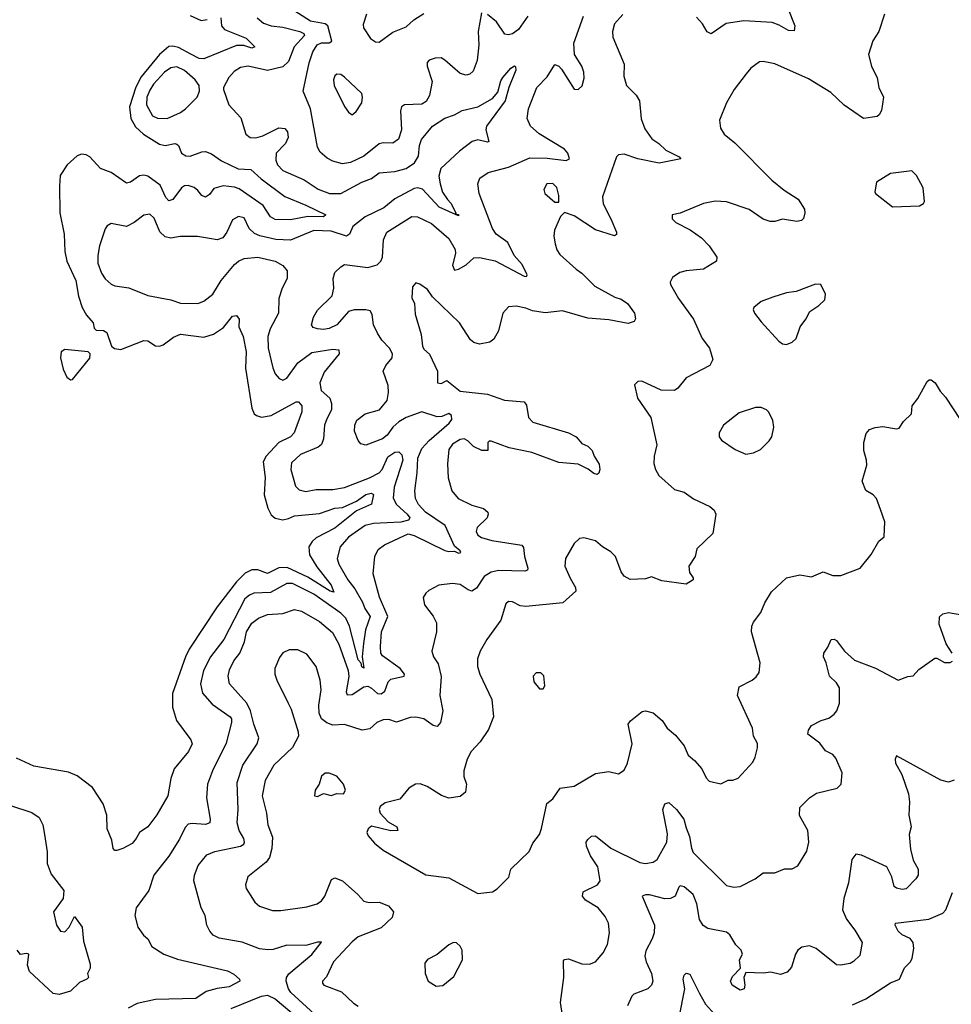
# Model space of a CAD drawing. Extents: x 2057697 to 2160550, y 827490 to 1016834.
# Tile 33 of 256: x 2068531 to 2073360, y 880045 to 885146. Entities that reach past the tile are written whole.
import ezdxf

# ---------------------------------------------------------------- set-up
doc = ezdxf.new("R2010")
doc.units = 0

msp = doc.modelspace()

# ---------------------------------------------------------------- linework, layer by layer
at = {"layer": '0CON20XD'}
for points in [[(2070925, 885181.2), (2070908.2, 885085), (2070910.3, 885015), (2070901.5, 884935), (2070881.4, 884878.6), (2070865, 884863.8), (2070845, 884859.2), (2070815, 884867.1), (2070735, 884936.9), (2070715, 884947.8), (2070685, 884947.5), (2070652.8, 884937.2), (2070642.9, 884925), (2070642.7, 884905), (2070669.7, 884825), (2070655.9, 884754.1), (2070637.1, 884722.9), (2070615, 884707.9), (2070525.4, 884704.6), (2070510.6, 884695), (2070505.3, 884674.7), (2070509.3, 884575), (2070495, 884527.5), (2070465, 884506.9), (2070415, 884508.2), (2070395, 884502.1), (2070315, 884438.9), (2070245, 884406.2), (2070205, 884400), (2070155, 884413.5), (2070125, 884428.9), (2070089.1, 884459.1), (2070075.5, 884485), (2070038.2, 884685), (2070001.1, 884775), (2070032.3, 884922.3), (2070049.8, 884980.2), (2070072.9, 885015), (2070095, 885025.3), (2070135, 885026.9), (2070148.5, 885035), (2070127.7, 885115), (2070114.4, 885124.4), (2070038.9, 885138.9), (2069933.5, 885205)], [(2072511.8, 885205), (2072548.6, 885115), (2072545, 885087.5), (2072515, 885089.4), (2072467.9, 885117.9), (2072430.9, 885130.9), (2072285, 885140), (2072193, 885127), (2072115, 885072.5), (2072095, 885084), (2072070, 885125), (2072039.2, 885159.2)], [(2069573.3, 885155), (2069577.1, 885115), (2069593.5, 885095), (2069705, 885049.7), (2069750.6, 885005), (2069735, 884998.8), (2069692.3, 885012.3), (2069655, 885011.5), (2069485, 884942.7), (2069461.9, 884945), (2069417.7, 884967.7), (2069355, 885001.7), (2069325, 885009.4), (2069305, 885006.8), (2069255.1, 884964.9), (2069160.2, 884849.8), (2069132.8, 884797.2), (2069100.9, 884695), (2069107.4, 884635), (2069130.8, 884590.8), (2069172.2, 884552.2), (2069255, 884501.6), (2069285, 884493.8), (2069334.6, 884504.6), (2069345, 884501.5), (2069353.8, 884493.8), (2069369.6, 884455), (2069391.5, 884441.5), (2069415, 884439.1), (2069475, 884462.2), (2069495, 884463.3), (2069525, 884450.3), (2069576.7, 884415), (2069664.2, 884374.2), (2069729.5, 884369.5), (2069782, 884322), (2069905, 884230), (2070015, 884184.5), (2070117.5, 884135), (2070106.2, 884125), (2070023.8, 884126.2), (2069935, 884109.5), (2069855, 884110.4), (2069831.2, 884125), (2069793.5, 884183.5), (2069669, 884269), (2069645, 884278.4), (2069585, 884285.2), (2069537.9, 884272.1), (2069515, 884239.6), (2069495, 884225.9), (2069475, 884234.6), (2069455, 884261.2), (2069435, 884276), (2069405, 884286.4), (2069385, 884285.8), (2069370, 884275), (2069325, 884215.4), (2069305, 884208.2), (2069289.3, 884225), (2069259.5, 884289.5), (2069195.8, 884335.8), (2069175, 884341.4), (2069152.2, 884337.8), (2069105, 884303.8), (2069085, 884299.6), (2069005, 884354.6), (2068949.6, 884375), (2068895, 884435.4), (2068875, 884446.1), (2068850.8, 884449.2), (2068828.9, 884441.1), (2068776.5, 884393.5), (2068741.7, 884338.3), (2068736.9, 884283.1), (2068739.1, 884145), (2068762.5, 884035), (2068764.6, 883945), (2068775.3, 883895), (2068822.5, 883795), (2068836.1, 883713.9), (2068855, 883655.7), (2068876.7, 883615), (2068911.2, 883575), (2068917.5, 883547.5), (2068928.3, 883538.3), (2068965, 883536.7), (2068982.5, 883525), (2069007.5, 883455), (2069022.7, 883442.7), (2069055, 883438), (2069175, 883484.4), (2069195, 883482.9), (2069235, 883456.2), (2069255.7, 883454.3), (2069275, 883462), (2069328.2, 883501.8), (2069365, 883517.6), (2069485, 883501.4), (2069535, 883517.3), (2069588.2, 883551.7), (2069635, 883610), (2069655, 883613.8), (2069668.6, 883595), (2069666.5, 883555), (2069689.7, 883505), (2069705.2, 883425.2), (2069701.2, 883341.2), (2069734, 883134), (2069746.9, 883105), (2069758, 883095), (2069785, 883087.1), (2069835, 883095.3), (2069965, 883166.9), (2069976.4, 883166.4), (2069994.4, 883145), (2069993.8, 883115), (2069954.4, 883005), (2069934.7, 882985.3), (2069874.8, 882955.2), (2069808.9, 882885), (2069793.2, 882855), (2069804.1, 882775), (2069798.4, 882685), (2069816.5, 882615), (2069835, 882580.8), (2069855, 882564.3), (2069895, 882555.2), (2069925, 882561.6), (2069956.2, 882575), (2070085, 882588.6), (2070165, 882614.8), (2070205, 882618.7), (2070277.6, 882652.4), (2070325, 882685.9), (2070352.7, 882692.7), (2070365, 882686.7), (2070353.9, 882636.1), (2070277.6, 882602.4), (2070165, 882512.5), (2070068.3, 882461.7), (2070047.4, 882442.6), (2070030.3, 882415), (2070033.9, 882373.9), (2070072, 882312), (2070145, 882217.3), (2070158.9, 882181.1), (2070140, 882185), (2070025, 882258.5), (2069917.3, 882307.3), (2069874, 882306), (2069815, 882276.7), (2069765.8, 882295.8), (2069735, 882296.1), (2069700.5, 882279.5), (2069655.6, 882234.4), (2069553.9, 882105), (2069410, 881885), (2069390, 881845), (2069323.5, 881655), (2069322.5, 881585), (2069343.1, 881515), (2069417.5, 881415), (2069425.7, 881395), (2069405.9, 881354.1), (2069332.2, 881265), (2069314.3, 881215), (2069299.4, 881125), (2069242.8, 881027.2), (2069195.7, 880965), (2069152.5, 880935), (2069135, 880903.8), (2069115, 880878.6), (2069065, 880853.3), (2069035, 880842.5), (2069025, 880842.5), (2069015, 880852.5), (2069008, 880895), (2068984.5, 880954.5), (2068982.5, 881025), (2068964, 881084), (2068908.4, 881168.4), (2068828.5, 881228.5), (2068785, 881248.2), (2068605, 881279.4), (2068515, 881321.2)], [(2069762.5, 885155), (2069795, 885128.2), (2069834.7, 885114.7), (2069895, 885107.1), (2069982.5, 885085), (2070004.5, 885075), (2070008.2, 885065), (2069954.1, 885005), (2069925, 884930), (2069895, 884902.5), (2069815, 884882.7), (2069715, 884904.6), (2069675, 884898.5), (2069642.9, 884877.1), (2069615, 884847.1), (2069587.5, 884795), (2069587.5, 884785), (2069615.6, 884705), (2069677.6, 884637.6), (2069702.6, 884552.6), (2069725, 884535.5), (2069755, 884534.7), (2069790.8, 884545), (2069875, 884586.2), (2069905, 884583.1), (2069919.5, 884565), (2069922.9, 884535), (2069908.2, 884505), (2069860.4, 884455), (2069858.3, 884418.3), (2069867.1, 884395), (2069895.6, 884365), (2070005, 884316.1), (2070078.5, 884268.5), (2070136.7, 884245), (2070195, 884245.9), (2070305, 884303.5), (2070355, 884322.8), (2070395, 884352.5), (2070475, 884359.6), (2070535, 884375.2), (2070577.2, 884405), (2070598.2, 884438.2), (2070603.6, 884495), (2070613.3, 884525), (2070671.1, 884595), (2070735, 884635.5), (2070785, 884652.9), (2070824, 884676), (2070905.3, 884694.7), (2070981.8, 884738.3), (2071009.4, 884770.6), (2071025, 884830), (2071035, 884846), (2071076.2, 884895), (2071095, 884906.7), (2071101.2, 884901.2), (2071102.5, 884885), (2071067.2, 884795), (2071048.2, 884725), (2070950.7, 884595), (2070947.1, 884575), (2070963.3, 884515), (2070955, 884511.9), (2070905, 884524.2), (2070875.5, 884514.5), (2070811.1, 884465), (2070713.2, 884375), (2070703.5, 884335), (2070710.3, 884295), (2070722.9, 884252.9), (2070748.8, 884215), (2070766.1, 884195), (2070792.5, 884145), (2070790, 884140), (2070805, 884136.2), (2070805, 884130), (2070705, 884174.7), (2070618.4, 884268.4), (2070595.2, 884275.2), (2070575, 884271), (2070475, 884217.3), (2070418.9, 884171.1), (2070321.1, 884125), (2070258.5, 884075), (2070240.5, 884035), (2070225.3, 884024.7), (2070145, 884051.1), (2070056.3, 884053.7), (2069935, 884004.2), (2069858, 884008), (2069776.2, 884026.2), (2069748, 884038), (2069720, 884065), (2069695, 884118.8), (2069665.9, 884125.9), (2069635, 884110), (2069604.2, 884045), (2069583.4, 884016.6), (2069555, 884005.6), (2069515, 884012.2), (2069453.6, 884023.6), (2069363, 884023), (2069315, 884013.9), (2069285, 884020.8), (2069256.8, 884046.8), (2069227.7, 884117.7), (2069205, 884139.4), (2069175, 884133.1), (2069124.7, 884095.3), (2069085, 884075.5), (2069005, 884090.8), (2068985, 884078), (2068975, 884063.3), (2068945.4, 883975), (2068935.4, 883925), (2068936.4, 883885), (2068955, 883832.5), (2068973.6, 883803.6), (2069005, 883776.7), (2069025, 883767.8), (2069096.5, 883756.5), (2069195, 883717.1), (2069315, 883695.4), (2069365, 883677.7), (2069454.4, 883675.6), (2069485, 883687.5), (2069531.9, 883725), (2069575.9, 883794.1), (2069645, 883878), (2069665, 883895.7), (2069695, 883908.9), (2069765, 883915.5), (2069855, 883894.4), (2069895, 883872.9), (2069916.9, 883845), (2069917.5, 883805), (2069892.2, 883755), (2069875, 883702.5), (2069872.1, 883625), (2069829.1, 883545), (2069817.5, 883505), (2069819.1, 883445), (2069842.9, 883342.9), (2069855, 883312), (2069876.6, 883286.6), (2069895, 883279.4), (2069915, 883289.4), (2069972.3, 883367.7), (2070045, 883421.9), (2070155, 883439.2), (2070186, 883435), (2070187.8, 883415), (2070109.9, 883320.1), (2070087.3, 883265), (2070094.6, 883225), (2070138.1, 883185), (2070147.5, 883157.5), (2070146.9, 883125), (2070122.3, 883077.7), (2070110.3, 883045), (2070105.9, 882974.1), (2070095, 882945.7), (2070078.2, 882931.8), (2069985.8, 882894.2), (2069940.1, 882849.9), (2069936.2, 882815), (2069960.2, 882730.2), (2069979.7, 882709.7), (2070015, 882701.1), (2070068.3, 882711.7), (2070155, 882711.6), (2070215, 882722.5), (2070345, 882772.8), (2070395, 882799.3), (2070409.3, 882815), (2070439.3, 882880.8), (2070475, 882905.2), (2070497, 882907), (2070512.2, 882892.2), (2070517.4, 882865), (2070471.3, 882725), (2070467, 882667), (2070484.2, 882635), (2070539.7, 882585), (2070552.9, 882565), (2070546.3, 882553.7), (2070507.2, 882542.8), (2070365, 882536.7), (2070321.1, 882525), (2070234.6, 882465), (2070191.8, 882415), (2070177.1, 882355), (2070184.6, 882325), (2070231.2, 882245), (2070267.9, 882197.9), (2070308.1, 882128.1), (2070320.2, 882095), (2070348.2, 882055), (2070324.3, 881985.7), (2070313.2, 881915), (2070305.7, 881845), (2070315, 881786.7), (2070305, 881792.9), (2070301.7, 881811.7), (2070285, 881830), (2070241.2, 882005), (2070220.9, 882045), (2070195, 882072.4), (2070055, 882169.4), (2069945, 882225.2), (2069915, 882224.7), (2069831.3, 882178.7), (2069745, 882174.7), (2069721.5, 882165), (2069698.7, 882145), (2069589, 881935), (2069520.3, 881845), (2069483.4, 881775), (2069468.9, 881705), (2069477.9, 881657.9), (2069529.6, 881599.6), (2069622.5, 881535), (2069628.8, 881525), (2069628.9, 881505), (2069602.1, 881397.9), (2069530, 881255), (2069504.7, 881185.3), (2069498.9, 881115), (2069518.5, 881005), (2069517.1, 880985), (2069495, 880977.1), (2069425, 880982.7), (2069405, 880977.9), (2069389.4, 880960.6), (2069359, 880901), (2069305, 880813.1), (2069226.7, 880715), (2069200.9, 880635), (2069134.3, 880545), (2069127.5, 880505), (2069144.3, 880445), (2069173.6, 880403.6), (2069195.8, 880385), (2069215.5, 880345.5), (2069278, 880305), (2069348.3, 880278.3), (2069608.3, 880218.3), (2069641.7, 880201.7), (2069670, 880175), (2069672, 880165), (2069616.2, 880135), (2069555, 880127.3), (2069498.3, 880111.7), (2069445, 880075.6), (2069235, 880070.9), (2069140.2, 880049.8), (2069094, 880026)], [(2069415, 885166.9), (2069471.7, 885141.7), (2069502.6, 885147.4)], [(2070225, 883622.9), (2070175.6, 883565), (2070135, 883546.5), (2070105, 883541.2), (2070074.6, 883544.6), (2070052.1, 883552.1), (2070044, 883565), (2070054.4, 883605), (2070075, 883641.4), (2070150.9, 883715), (2070159.5, 883755), (2070155.7, 883805), (2070164.4, 883835.6), (2070195, 883866.2), (2070215, 883877.1), (2070335, 883863.1), (2070384.5, 883875.5), (2070402.9, 883895), (2070411.1, 883915), (2070417.3, 884005), (2070434.4, 884045), (2070563.8, 884126.2), (2070593.3, 884125), (2070665, 884090), (2070755, 884012.2), (2070787.6, 883955), (2070789.7, 883935), (2070773.8, 883875), (2070785, 883849.2), (2070805, 883852.9), (2070845, 883876.9), (2070885, 883912.9), (2070915, 883914.7), (2070995, 883896.6), (2071145, 883817.8), (2071157.5, 883815), (2071161.4, 883825), (2071135, 883877.8), (2071094, 883925), (2071061.8, 883991.8), (2071001.1, 884035), (2070982.1, 884065), (2070911.9, 884245), (2070905.8, 884295), (2070916.2, 884325), (2070960, 884355), (2071065, 884382.7), (2071175, 884431), (2071265, 884429.2), (2071364.2, 884415.8), (2071380, 884425), (2071372.9, 884455), (2071355.7, 884475), (2071223.3, 884555), (2071178.6, 884595), (2071161.2, 884635), (2071167.5, 884685), (2071211.1, 884795), (2071265, 884849.2), (2071305, 884913.8), (2071325, 884905.7), (2071339.2, 884889.2), (2071405, 884786.2), (2071425, 884783.8), (2071447, 884803), (2071456.6, 884843.4), (2071454.3, 884875), (2071444.4, 884905), (2071407.5, 884965), (2071403.6, 885025), (2071453.9, 885165)], [(2070328.5, 885175), (2070311.2, 885121.2), (2070313.1, 885103.1), (2070349.1, 885049.1), (2070375, 885032), (2070395, 885028.8), (2070465, 885081.2), (2070535, 885108.8), (2070573.3, 885145), (2070625, 885177.5)], [(2071164.7, 885165), (2071116.7, 885095), (2071085, 885072.1), (2071065, 885067.3), (2071045, 885071.5), (2071002.2, 885135), (2070955, 885172.9)], [(2071657.2, 885172.8), (2071614.3, 885125), (2071604.4, 885085.6), (2071605.6, 885055), (2071664.3, 884915), (2071662.7, 884852.7), (2071676, 884805), (2071725.5, 884755.5), (2071743.1, 884725), (2071751.7, 884631.7), (2071771.5, 884581.5), (2071808.2, 884528.2), (2071844, 884505), (2071880, 884470), (2071950, 884435), (2071957.5, 884425), (2071845, 884403.3), (2071735, 884425.5), (2071665, 884449.2), (2071634.2, 884445.8), (2071624, 884435), (2071552.1, 884227.9), (2071555, 884192), (2071594.5, 884115), (2071624.2, 884045), (2071625, 884032.5), (2071613.8, 884026.2), (2071515, 884057.3), (2071405, 884130.6), (2071355, 884146.7), (2071335, 884126.7), (2071303.3, 884055), (2071299.4, 884025), (2071305.7, 883985.7), (2071314.5, 883954.5), (2071330.3, 883930.3), (2071415, 883853.3), (2071445, 883833.3), (2071512, 883765), (2071615, 883708.1), (2071648, 883698), (2071680.8, 883675), (2071718.1, 883625), (2071723, 883597), (2071716.8, 883583.2), (2071685, 883572.9), (2071585, 883591.1), (2071475, 883600), (2071345, 883638.2), (2071255, 883627.5), (2071188.5, 883638.5)], [(2073013.8, 885175), (2072983.8, 885085), (2072953.4, 885036.6), (2072930.6, 884965), (2072945.6, 884905), (2072975.6, 884845), (2072984.3, 884795), (2073008.8, 884745), (2072997.1, 884675), (2072986.4, 884653.6), (2072975, 884644.4), (2072904.6, 884634.6), (2072805, 884702.5), (2072735, 884768.1), (2072619.4, 884839.4), (2072445, 884916.9), (2072385, 884929.4), (2072365, 884927.1), (2072321.2, 884895), (2072295.8, 884865), (2072234, 884785), (2072194, 884715), (2072158.8, 884625), (2072164.2, 884584.2), (2072182.4, 884552.4), (2072238.3, 884508.3), (2072428.9, 884315), (2072493.1, 884263.1), (2072566.6, 884216.6), (2072598, 884165), (2072601.2, 884145), (2072593.9, 884116.1), (2072582.5, 884105), (2072559.1, 884100.9), (2072485, 884113.1), (2072445, 884100.6), (2072420.3, 884100.3), (2072385, 884113.1), (2072312.1, 884162.1), (2072195, 884201.9), (2072135, 884205.7), (2072075, 884194), (2071955, 884143.3), (2071913.3, 884135), (2071913.3, 884115), (2071932.5, 884095), (2072006.7, 884056.7), (2072065.5, 884015.5), (2072105, 883973.8), (2072143.8, 883915), (2072143.3, 883895), (2072075, 883854.2), (2071985, 883845.8), (2071953.2, 883836.8), (2071915, 883810), (2071903, 883787), (2071904, 883775), (2071945, 883702), (2072024.3, 883595), (2072068, 883495), (2072106, 883445), (2072124, 883385), (2072108.8, 883355), (2071985, 883290.8), (2071942.2, 883237.8), (2071924.4, 883225.6), (2071856.4, 883226.4), (2071755, 883273.3), (2071735, 883272.5), (2071717.5, 883255), (2071733.8, 883185), (2071802, 883085), (2071834.3, 882944.3), (2071820, 882885), (2071817.7, 882847.7), (2071825.7, 882815.7), (2071844.2, 882784.2), (2071925, 882712.5), (2071975, 882698.9), (2072023.6, 882663.6), (2072108.8, 882625), (2072131.2, 882605), (2072140, 882585), (2072123.3, 882485), (2072040, 882405), (2072032.5, 882365), (2071998.8, 882315), (2072002.7, 882282.7), (2072022.5, 882255), (2072022.5, 882245), (2071985, 882222), (2071859.7, 882239.7), (2071805, 882259.2), (2071775, 882248.8), (2071696.1, 882246.1), (2071665, 882263.8), (2071648, 882285), (2071619.2, 882365), (2071595, 882390), (2071552, 882415), (2071515, 882446), (2071455, 882461.2), (2071432.3, 882457.7), (2071405, 882433.3), (2071360.8, 882355), (2071356.9, 882315), (2071383.7, 882253.7)], [(2069295, 884634.6), (2069365, 884664.6), (2069391.1, 884685), (2069451.4, 884745), (2069462.9, 884775), (2069461.4, 884805), (2069441.1, 884835), (2069385, 884883.1), (2069345, 884901.2), (2069315, 884896.2), (2069282.1, 884875), (2069225, 884811.2), (2069205, 884781.8), (2069190.3, 884745), (2069188.7, 884705), (2069218.8, 884648.8), (2069245, 884635.5), (2069295, 884634.6)], [(2070255, 884654), (2070275, 884671.2), (2070304, 884715), (2070308, 884745), (2070303.9, 884763.9), (2070215, 884848.1), (2070195, 884861.9), (2070175, 884864.2), (2070164.2, 884855), (2070156.9, 884835), (2070161.8, 884805), (2070215.5, 884695.5), (2070235, 884666.2), (2070255, 884654)], [(2073055, 884176.7), (2073195, 884181.2), (2073215, 884193.3), (2073221.2, 884205), (2073213.3, 884275), (2073178.8, 884338.8), (2073155, 884362.5), (2073045, 884350), (2072972.5, 884305), (2072963.3, 884255), (2072967.5, 884245), (2073055, 884176.7)], [(2071325, 884200), (2071326, 884235), (2071315, 884277.5), (2071295, 884296.7), (2071263.8, 884295), (2071247, 884267), (2071253.3, 884245), (2071305, 884200), (2071325, 884200)], [(2071188.5, 883638.5), (2071155, 883652.2), (2071105, 883661.9), (2071065, 883658.8), (2071036, 883625), (2071012.5, 883535), (2070989.1, 883490.9), (2070967.5, 883475), (2070914.5, 883464.5), (2070885, 883474.3), (2070867.4, 883487.4), (2070810, 883575), (2070671.1, 883711.1), (2070645, 883748), (2070605, 883776.2), (2070585, 883783.3), (2070567.7, 883762.3), (2070564.3, 883705), (2070577.5, 883675), (2070580.6, 883620.6), (2070611.2, 883515), (2070618.8, 883455), (2070625, 883440), (2070655, 883412.5), (2070696.7, 883325), (2070697.5, 883265), (2070715, 883261.2), (2070745, 883276.7), (2070815, 883221.8), (2070955, 883206.2), (2071043.3, 883175), (2071145, 883165.7), (2071158.8, 883148.8), (2071168.1, 883085), (2071191.4, 883061.4), (2071375, 883005.7), (2071415.6, 882985.6), (2071445, 882950), (2071475, 882936.7), (2071498.8, 882915), (2071508, 882885), (2071534.1, 882844.1), (2071538, 882815), (2071533.6, 882796.4), (2071525, 882790), (2071507.5, 882795), (2071477.8, 882817.8), (2071425, 882844.3), (2071325, 882852.5), (2071185, 882904.7), (2071068.7, 882928.7), (2070975, 882962), (2070965, 882963.3), (2070956.7, 882955), (2070957.5, 882915), (2070925.8, 882914.2), (2070884, 882935), (2070854.2, 882965), (2070835, 882975.5), (2070815, 882971.1), (2070775, 882946.7), (2070755, 882918.8), (2070748.2, 882845), (2070752.4, 882772.4), (2070770.6, 882705), (2070803.1, 882665), (2070875, 882631.8), (2070935, 882614), (2070956.7, 882595), (2070960, 882585), (2070953.8, 882565), (2070902.5, 882515), (2070897.5, 882495), (2070906, 882475), (2070925, 882463.1), (2070978.6, 882448.6), (2071133.5, 882423.5), (2071142.5, 882412.5), (2071148.2, 882365), (2071165.6, 882304.4), (2071163.8, 882295), (2071150, 882290), (2071015, 882292.9), (2070975.2, 882284.8), (2070939.2, 882260.8), (2070898.5, 882201.5), (2070875, 882185.6), (2070855, 882191.9), (2070815, 882220.6), (2070775, 882225.6), (2070703.3, 882216.7), (2070651.2, 882188.8), (2070636.7, 882175), (2070623, 882153), (2070630, 882115), (2070675, 882056.7), (2070690.9, 882020.9), (2070692.2, 881975), (2070667.1, 881875), (2070675.7, 881845), (2070699.5, 881809.5), (2070716.3, 881743.7), (2070708.2, 881645), (2070724, 881565), (2070712, 881505), (2070695, 881484.2), (2070675, 881489.2), (2070625, 881524.5), (2070585, 881532.1), (2070555, 881530.5), (2070485, 881507.5), (2070445, 881520.6), (2070415, 881519.4), (2070382, 881505), (2070346.8, 881473.2), (2070305.5, 881465.5), (2070215, 881494.4), (2070155, 881492.1), (2070123.3, 881503.3), (2070095.8, 881525), (2070083.1, 881553.1), (2070081.8, 881595), (2070094.6, 881675), (2070088.8, 881725), (2070067.1, 881795), (2070019.5, 881859.5), (2069972.1, 881882.1), (2069928.3, 881881.7), (2069894.4, 881865.6), (2069877.6, 881842.4), (2069852.9, 881785), (2069854, 881755), (2069864.3, 881725), (2069922.5, 881605), (2069937.5, 881575), (2069975, 881457.5), (2069975.7, 881435), (2069944.5, 881375), (2069848.5, 881285), (2069803.3, 881205), (2069787.8, 881125), (2069809.6, 881035), (2069817.1, 880975), (2069841.3, 880911.3), (2069838, 880852), (2069825.6, 880805), (2069808.3, 880781.7), (2069714.2, 880705), (2069701.4, 880665), (2069705.7, 880645), (2069750.8, 880575), (2069773.8, 880553.8), (2069842, 880532), (2069885, 880532.1), (2070018.9, 880551.1), (2070073.6, 880566.4), (2070095, 880581.4), (2070113.3, 880605), (2070147.3, 880692.7), (2070165, 880701.2), (2070205, 880685.7), (2070284.5, 880614.5), (2070315, 880579.4), (2070342.6, 880572.6), (2070395, 880574.2), (2070442, 880555), (2070468.2, 880525), (2070462.5, 880495), (2070405, 880442.1), (2070285.8, 880395), (2070255, 880369.4), (2070157.5, 880265), (2070122, 880188), (2070101.2, 880165), (2070100, 880155), (2070107.5, 880145), (2070199.8, 880109.8), (2070260.5, 880050.5), (2070285.8, 880035)], [(2072505, 883463.3), (2072535, 883476.2), (2072555.5, 883494.5), (2072575.6, 883554.4), (2072606.2, 883595), (2072626.1, 883633.9), (2072672.5, 883665), (2072703.3, 883695), (2072707.5, 883725), (2072683.8, 883773.8), (2072655, 883776.2), (2072555, 883738), (2072505, 883730.8), (2072435, 883708.8), (2072375, 883685.8), (2072336.7, 883655), (2072333.3, 883645), (2072340, 883625), (2072375, 883580), (2072465, 883481.2), (2072485, 883466.7), (2072505, 883463.3)], [(2070058.9, 879995), (2069936.8, 880106.8), (2069924.3, 880125), (2069911.6, 880165), (2069914.3, 880185), (2069926.2, 880203.8), (2070045, 880302.5), (2070095, 880366.7), (2070075, 880366.9), (2070015, 880350.3), (2069915, 880351.1), (2069845, 880329.6), (2069817.2, 880327.2), (2069775, 880332.1), (2069685, 880366.5), (2069635, 880376.5), (2069565, 880387.1), (2069533.6, 880403.6), (2069516, 880425), (2069502, 880455), (2069492.5, 880505), (2069472.5, 880545), (2069433.3, 880685), (2069436.7, 880715), (2069455.4, 880764.6), (2069500.8, 880819.2), (2069542.6, 880837.4), (2069676.1, 880863.9), (2069693.5, 880875), (2069697.1, 880885), (2069692.3, 880905), (2069668.9, 880945), (2069657.7, 880985), (2069662.9, 881055), (2069658.5, 881195), (2069687.5, 881285), (2069762.9, 881395), (2069771.1, 881425), (2069745, 881496), (2069728.1, 881565), (2069708.4, 881605), (2069618.2, 881705), (2069612.1, 881745), (2069618.6, 881778.6), (2069641.1, 881825), (2069672.7, 881865), (2069696.7, 881923.3), (2069705.9, 881975), (2069735, 882020.4), (2069768.1, 882045), (2069815, 882064.7), (2069895, 882069.3), (2069955, 882090.4), (2069991.2, 882081.2), (2070085, 882029.2), (2070152, 881972), (2070185, 881911.4), (2070233.7, 881775), (2070236.5, 881743.5), (2070223.8, 881663.8), (2070228.3, 881648.3), (2070255, 881650), (2070315, 881689.2), (2070335, 881693.8), (2070355, 881683.6), (2070385, 881655.5), (2070405, 881653.8), (2070423.1, 881666.9), (2070441.8, 881715), (2070455, 881729.6), (2070524.4, 881745.6), (2070526.4, 881755), (2070503.1, 881785), (2070411, 881851), (2070403.2, 881865), (2070400.5, 881899.5), (2070407.1, 881975), (2070438.9, 882055), (2070395.4, 882155), (2070363.1, 882275), (2070371.9, 882365), (2070388.9, 882401.1), (2070422, 882425), (2070545, 882482.8), (2070575, 882474.7), (2070735, 882396.7), (2070755, 882390.8), (2070785, 882392), (2070805, 882382.2), (2070818, 882385), (2070813.8, 882395), (2070785, 882418), (2070735.8, 882525.8), (2070635, 882594.1), (2070597.6, 882635), (2070583.4, 882665), (2070579.7, 882705), (2070591.9, 882798.1), (2070593.9, 882875), (2070615, 882925.4), (2070653.2, 882966.8), (2070757.1, 883055), (2070770.3, 883075), (2070769.5, 883095), (2070755, 883105.2), (2070719.3, 883090.7), (2070695, 883089.3), (2070615, 883115.3), (2070534.7, 883085.3), (2070497.1, 883062.9), (2070464.7, 883035.3), (2070435, 882994.4), (2070412, 882975), (2070325, 882942.5), (2070299.2, 882949.2), (2070285, 882966.2), (2070266.9, 883015), (2070268.1, 883045), (2070279.3, 883070.7), (2070321.2, 883105), (2070395.8, 883124.2), (2070436.6, 883173.4), (2070443.1, 883215), (2070440.2, 883250.2), (2070414.3, 883325), (2070429.4, 883355), (2070462.5, 883395), (2070463.6, 883415), (2070447.3, 883445), (2070407.5, 883485), (2070385, 883521.4), (2070365.3, 883565), (2070358.7, 883618.7), (2070347.4, 883637.4), (2070325, 883643.8), (2070265, 883643.5), (2070236.2, 883633.8), (2070225, 883622.9)], [(2068795, 883280.8), (2068805, 883282), (2068895, 883392.5), (2068896.2, 883415), (2068885.9, 883425.9), (2068765, 883437.5), (2068746.7, 883425), (2068742.2, 883395), (2068756.2, 883335), (2068775.7, 883295), (2068795, 883280.8)], [(2071383.7, 882253.7), (2071412, 882205), (2071413.8, 882185), (2071345.4, 882124.6), (2071155, 882105.6), (2071125, 882110), (2071085, 882130.6), (2071065, 882131.4), (2071050, 882120), (2071025.7, 882035), (2070952.2, 881935), (2070918.1, 881875), (2070904.4, 881835), (2070904.4, 881795), (2070916.7, 881755), (2070977.8, 881625), (2070987.5, 881535), (2070960.5, 881469.5), (2070918, 881405), (2070872, 881355), (2070850.8, 881315), (2070834, 881255), (2070834, 881225), (2070846.2, 881185), (2070841.2, 881145), (2070815, 881122), (2070755, 881112.9), (2070716.6, 881126.6), (2070642.9, 881172.9), (2070607.7, 881187.7), (2070582.5, 881185), (2070548.8, 881165), (2070501.2, 881108.8), (2070425, 881088.9), (2070399.2, 881070.8), (2070393.8, 881055), (2070399.6, 881035), (2070440.6, 880990.6), (2070485.8, 880965), (2070490.6, 880945), (2070455.3, 880944.7), (2070355, 880967.9), (2070336.9, 880955), (2070330, 880935), (2070337.4, 880917.4), (2070370.2, 880880.2), (2070414.6, 880844.6), (2070635.7, 880715.7), (2070755, 880701.2), (2070905, 880620), (2070981.7, 880628.3), (2071006.4, 880643.6), (2071066.4, 880703.6), (2071077.5, 880745), (2071172.3, 880837.7), (2071190.3, 880879.7), (2071224.6, 880925.4), (2071235.9, 880955.9), (2071263.8, 881085), (2071295, 881110), (2071332.5, 881165), (2071405, 881176), (2071515, 881240.8), (2071585, 881252), (2071635, 881240), (2071665, 881257.5), (2071681.2, 881295), (2071705.7, 881395), (2071684.2, 881495.8), (2071696.8, 881513.2), (2071757.7, 881562.3), (2071775, 881565.8), (2071815, 881555.7), (2071861.4, 881515), (2071887.1, 881475), (2071930.4, 881440.4), (2071974.4, 881384.4), (2071995, 881336.2), (2072028.9, 881308.9), (2072066.2, 881265), (2072088.8, 881218.8), (2072105, 881201.2), (2072165, 881187.5), (2072203.6, 881206.4), (2072227, 881207), (2072255, 881216.7), (2072330.5, 881299.5), (2072343.8, 881325), (2072356, 881374), (2072355.8, 881395.8), (2072333.8, 881435), (2072330, 881475), (2072251.2, 881645), (2072260.5, 881689.5), (2072326.7, 881725), (2072348.3, 881741.7), (2072363.3, 881765), (2072368.8, 881815), (2072324.3, 881975), (2072325.7, 882005), (2072334.4, 882025), (2072372.5, 882075), (2072392.5, 882125), (2072428.3, 882181.7), (2072505, 882254.3), (2072575, 882270), (2072635, 882259.2), (2072695, 882286), (2072745, 882266.2), (2072786.4, 882266.4), (2072886.7, 882305), (2072944.1, 882375.9), (2072983.3, 882445), (2073012.3, 882467.7), (2073014.3, 882545), (2072992, 882608), (2072971.2, 882665), (2072954.3, 882684.3), (2072916.9, 882706.9), (2072897.1, 882755), (2072922.3, 882837.7), (2072920.8, 882865), (2072906, 882915), (2072906.4, 882956.4), (2072918.3, 883001.7), (2072935, 883022.5), (2072965, 883033.3), (2073005, 883038), (2073075, 883026.7), (2073089.3, 883030.7), (2073112.5, 883065), (2073152.5, 883105), (2073156.7, 883145), (2073186.1, 883183.9), (2073235, 883272.5), (2073245, 883281.2), (2073255, 883281.2), (2073276.2, 883265), (2073301.2, 883221.2), (2073330.3, 883190.3), (2073406.2, 883075)], [(2072295, 882896), (2072335, 882902), (2072370.5, 882919.5), (2072416.2, 882965), (2072428.8, 882985), (2072440, 883035), (2072435, 883070), (2072413.6, 883113.6), (2072402.5, 883125), (2072375, 883136.2), (2072345, 883136.2), (2072260.3, 883109.7), (2072178.8, 883045), (2072156.7, 883005), (2072156.7, 882985), (2072168.3, 882968.3), (2072238.8, 882918.8), (2072295, 882896)], [(2073364, 881865), (2073333.5, 881913.5), (2073296.5, 882015), (2073297.8, 882052.2), (2073315, 882068.9), (2073344.5, 882075.5), (2073415, 882062.7)], [(2071349.5, 879955), (2071334.4, 880055), (2071351.2, 880185), (2071349.2, 880270.8), (2071355, 880278), (2071375, 880281.4), (2071445, 880254.4), (2071485, 880253.1), (2071515, 880265.7), (2071555, 880312), (2071577.5, 880355), (2071587.8, 880415), (2071583.3, 880465), (2071565, 880500.8), (2071528.6, 880545), (2071463.3, 880585), (2071448, 880605), (2071451.7, 880628.3), (2071526.2, 880663.8), (2071538.9, 880685), (2071527, 880757), (2071490, 880815), (2071468.9, 880865), (2071467.8, 880885), (2071475, 880899.2), (2071495, 880916), (2071515, 880917.5), (2071594.7, 880854.7), (2071745, 880779.5), (2071775, 880775.6), (2071815, 880781.9), (2071835, 880795.7), (2071884.7, 880885), (2071888.3, 880928.3), (2071864.6, 881055), (2071875, 881084), (2071895, 881090.8), (2071935.6, 881055), (2071972.7, 881005), (2071985, 880960), (2072003.1, 880915), (2072012.5, 880855), (2072022.4, 880832.4), (2072195, 880660.8), (2072232.1, 880652.1), (2072264.5, 880655.5), (2072343.3, 880695), (2072385, 880726), (2072445, 880726.7), (2072495, 880746.7), (2072535, 880747.5), (2072565, 880762.5), (2072611.7, 880838.3), (2072620.8, 880885), (2072615.8, 880945), (2072573.2, 881023.2), (2072574.5, 881065.5), (2072625, 881115.6), (2072661.7, 881138.3), (2072767.5, 881165), (2072788, 881185), (2072793.8, 881245), (2072760.9, 881320.9), (2072745, 881338.6), (2072708.3, 881358.3), (2072678.5, 881398.5), (2072616.2, 881445), (2072619.2, 881465), (2072635, 881490), (2072685, 881515.6), (2072725, 881527.8), (2072752.2, 881547.8), (2072766.7, 881565), (2072780.5, 881605), (2072779.4, 881685), (2072765, 881710), (2072727.8, 881745), (2072711.8, 881815), (2072697.8, 881845), (2072699.2, 881865), (2072720, 881895), (2072736.7, 881935), (2072752.3, 881937.7), (2072765, 881929.2), (2072805.8, 881875), (2072857.6, 881827.6), (2072965.9, 881785.9), (2073085, 881723.8), (2073135, 881743.3), (2073162.5, 881747.5), (2073190.7, 881779.3), (2073275, 881838.8), (2073285, 881838.8), (2073325, 881816.7), (2073353.6, 881816.4), (2073365, 881822.5)], [(2071245, 881680), (2071252.5, 881695), (2071247, 881747), (2071231.7, 881761.7), (2071208.3, 881761.7), (2071193.3, 881745), (2071196.7, 881715), (2071225, 881680), (2071245, 881680)], [(2073375, 881206.7), (2073345, 881196.7), (2073305, 881206.7), (2073075, 881332.5), (2073068, 881315), (2073070, 881295), (2073103.1, 881235), (2073137.5, 881135), (2073143.1, 881095), (2073139.2, 881025), (2073152, 880965), (2073142, 880925), (2073148.3, 880848.3), (2073162.7, 880792.7), (2073187.5, 880745), (2073187.5, 880715), (2073176, 880695), (2073125, 880644), (2073105, 880640), (2073075, 880646.2), (2073064, 880655), (2073051.2, 880705), (2073025, 880757.5), (2072895, 880818), (2072865, 880823.3), (2072844.5, 880795), (2072826.2, 880675), (2072803.2, 880593.2), (2072795.8, 880535), (2072816.7, 880486.7), (2072859.7, 880429.7), (2072896.9, 880365), (2072885, 880297.5), (2072853.2, 880266.8), (2072835, 880257.5), (2072785, 880248.1), (2072765, 880250.6), (2072660, 880335), (2072625, 880347.5), (2072585, 880340.8), (2072565, 880326), (2072552.5, 880305), (2072531.7, 880238.3), (2072508.7, 880211.3), (2072475, 880199.5), (2072425, 880212.5), (2072385, 880206), (2072295, 880210), (2072283.8, 880185), (2072290, 880145), (2072286.7, 880125), (2072265, 880119.2), (2072224.4, 880145), (2072215.6, 880165), (2072225, 880188.8), (2072267, 880233), (2072261.2, 880275), (2072278, 880305), (2072270.8, 880325), (2072242.6, 880352.6), (2072211.4, 880405), (2072195, 880419.5), (2072097.4, 880437.4), (2072073.1, 880453.1), (2072054.6, 880484.6), (2072041.1, 880565), (2072022.5, 880615), (2071975, 880653.1), (2071955, 880658.8), (2071948.3, 880651.7), (2071927.8, 880605), (2071905, 880592.9), (2071875, 880592.3), (2071795, 880612.5), (2071775, 880612.9), (2071756.7, 880605), (2071821.5, 880455), (2071818.8, 880415), (2071809.5, 880385), (2071777.2, 880322.8), (2071771.5, 880295), (2071777.8, 880265), (2071805.6, 880205), (2071811.9, 880165), (2071805.8, 880145), (2071786.2, 880125), (2071715, 880097.3), (2071703.2, 880086.8), (2071681.9, 880038.1)], [(2070075, 881122.5), (2070105, 881137.5), (2070145, 881127.5), (2070175, 881137.5), (2070210, 881135), (2070220, 881155), (2070210, 881185), (2070175, 881226.7), (2070135, 881243.3), (2070115, 881243.3), (2070095, 881227.5), (2070083.6, 881186.4), (2070062.5, 881155), (2070060, 881125), (2070075, 881122.5)], [(2068483.3, 881075), (2068595, 881038.4), (2068632.7, 881012.7), (2068650.4, 880975), (2068660, 880925), (2068674.4, 880835), (2068673.3, 880775), (2068695, 880718.8), (2068760, 880635), (2068756, 880594), (2068706.7, 880525), (2068721.2, 880455), (2068743.3, 880425), (2068765, 880421.2), (2068788, 880445), (2068815, 880500), (2068855.8, 880445), (2068861.7, 880371.7), (2068897, 880253), (2068897, 880233), (2068882.5, 880205), (2068887.5, 880185), (2068880, 880175), (2068841.2, 880158.8), (2068795, 880113.3), (2068735, 880096.2), (2068705, 880101.2), (2068581.4, 880215), (2068571.7, 880248.3), (2068578, 880305), (2068565, 880309.2), (2068535, 880303.3), (2068517.8, 880325)], [(2072847, 880043), (2072917.2, 880072.8), (2072975, 880111.5), (2073045, 880156.5), (2073090.9, 880175), (2073117.3, 880235), (2073147.9, 880265), (2073157.6, 880285), (2073165.9, 880335), (2073162.2, 880365), (2073146.4, 880386.4), (2073105.8, 880405.8), (2073085, 880424.4), (2073068, 880455), (2073070, 880465), (2073243.8, 880486.2), (2073315, 880516.9), (2073331.9, 880535), (2073365.8, 880624.2)], [(2070689.5, 880139.5), (2070725, 880142.5), (2070781.3, 880188.7), (2070826.2, 880275), (2070824, 880325), (2070815, 880346.7), (2070795, 880363.8), (2070780, 880365), (2070755, 880354), (2070695, 880302.5), (2070645, 880278), (2070631.7, 880258.3), (2070632.5, 880205), (2070648.8, 880165), (2070689.5, 880139.5)], [(2071950.8, 879985), (2071978.8, 880125), (2071970.5, 880175), (2071975, 880196.2), (2071985, 880206.2), (2072005, 880201.2), (2072055, 880100.6), (2072085.8, 880045.8), (2072132.5, 879995)], [(2069626.8, 880023.2), (2069785, 880087.6), (2069815, 880093.3), (2069855, 880072.8), (2069975, 879974)]]:
    msp.add_lwpolyline(points, dxfattribs=at)

doc.saveas('drawing.dxf')
